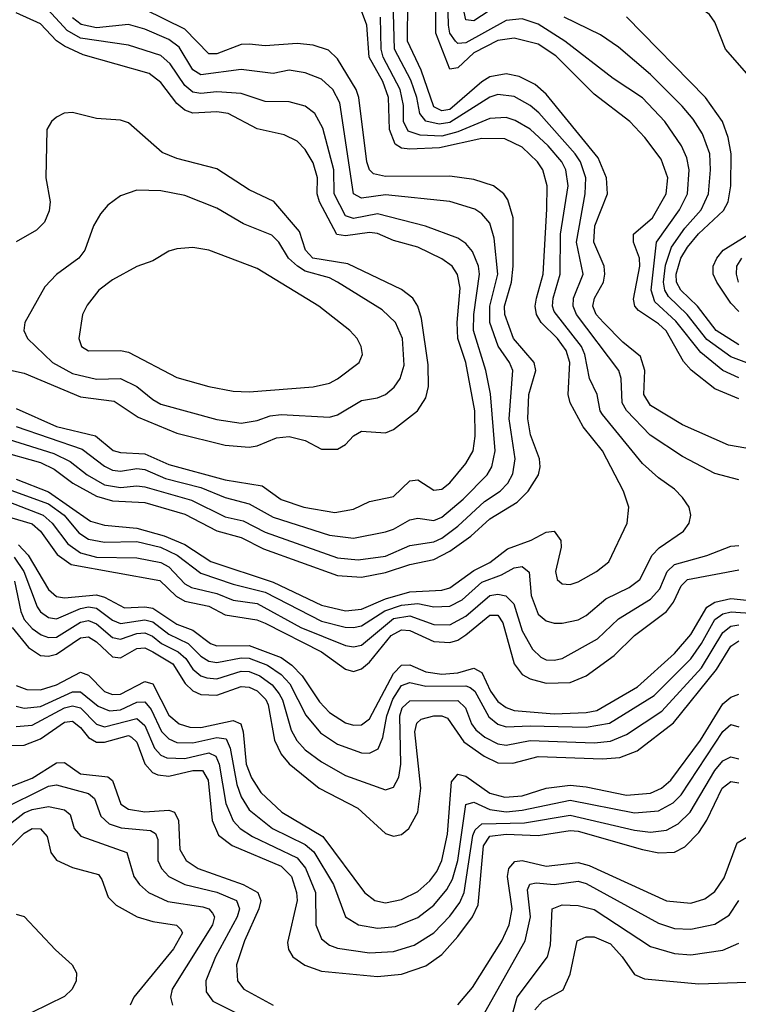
# Model space of a CAD drawing. Header units: inches. Extents: x 1305375 to 1407406, y 744550 to 841633.
# Tile 73 of 256: x 1335679 to 1337469, y 776992 to 779444. Entities that reach past the tile are written whole.
import ezdxf

# ---------------------------------------------------------------- set-up
doc = ezdxf.new("R2010")
doc.units = ezdxf.units.IN
doc.header["$MEASUREMENT"] = 0
doc.layers.add('B3737', color=7, linetype='Continuous')

msp = doc.modelspace()

# ---------------------------------------------------------------- linework, layer by layer
at = {"layer": 'B3737', "color": 5}
for points, elevation in [([(1337489.7, 779309.7), (1337436.7, 779370), (1337410, 779437.2), (1337396.6, 779456.6), (1337209, 779589), (1337130, 779618.5), (1337052, 779632), (1337010, 779631.7), (1336930, 779612.8), (1336910, 779613), (1336901, 779630), (1336901.9, 779650), (1336917, 779723), (1336951.4, 779830), (1336961.7, 779910), (1336956.2, 779936.2), (1336941.3, 779961.3), (1336909.3, 779989.3), (1336891.2, 780000)], 1480), ([(1337470, 778551.9), (1337430, 778569.9), (1337375.1, 778615.1), (1337313.4, 778693.4), (1337261.1, 778741.1), (1337251.7, 778770), (1337265.1, 778890), (1337321.8, 778970), (1337341.9, 779010), (1337345.9, 779070), (1337340.1, 779100.1), (1337327.1, 779130), (1337286, 779190), (1337230, 779249.1), (1337157.1, 779297.1), (1337036.7, 779390), (1336970, 779432.5), (1336930, 779445.6), (1336890, 779442.1), (1336790, 779386.5), (1336770, 779384.7), (1336763.8, 779390), (1336750, 779409.9), (1336746.4, 779430), (1336742.7, 779590)], 1560), ([(1337470, 778298), (1337410, 778313.4), (1337330, 778356.4), (1337249.3, 778409.3), (1337190.2, 778470.2), (1337179.5, 778490), (1337176.9, 778550), (1337171.1, 778570), (1337065.6, 778710), (1337057.4, 778730), (1337058.4, 778750), (1337081.8, 778810), (1337065.3, 778890), (1337086.8, 779010), (1337088.6, 779050), (1337075.3, 779090), (1337062, 779110), (1336971.7, 779211.7), (1336950, 779230.2), (1336910, 779252.3), (1336870, 779257.5), (1336850, 779251), (1336750, 779187.5), (1336723.6, 779183.6), (1336690, 779190.8), (1336675, 779210), (1336667.7, 779250), (1336653.1, 779293.1), (1336612.3, 779370), (1336609, 779489)], 1640), ([(1337550, 778365.6), (1337443.9, 778383.9), (1337330, 778434.9), (1337250, 778483), (1337233.6, 778510), (1337235.8, 778570), (1337224.9, 778604.9), (1337180.9, 778640.9), (1337132.6, 778690), (1337114.9, 778710), (1337106.6, 778730), (1337110.5, 778750), (1337133, 778790), (1337136.2, 778810), (1337134.8, 778830), (1337108.4, 778890), (1337111.3, 778930), (1337142.7, 779010), (1337140.1, 779050), (1337119.7, 779099.7), (1336990, 779258.1), (1336962.3, 779282.3), (1336922.6, 779302.6), (1336890, 779308.8), (1336850, 779301.1), (1336830, 779289.2), (1336750, 779220.4), (1336730, 779216.8), (1336710, 779226.8), (1336678.4, 779318.4), (1336644.6, 779390), (1336645.5, 779490)], 1620), ([(1337470, 778499.8), (1337410, 778524.4), (1337350.8, 778570.8), (1337332.3, 778592.3), (1337288.8, 778668.8), (1337270, 778686.7), (1337219.9, 778719.9), (1337210.9, 778730), (1337207.4, 778747.4), (1337223.2, 778830), (1337222.3, 778850), (1337207.4, 778890), (1337207.3, 778910), (1337254.9, 778950), (1337288.7, 779010), (1337293.2, 779050), (1337276.1, 779096.1), (1337236.1, 779150), (1337198.6, 779190), (1337110, 779257.9), (1337013.9, 779353.9), (1336970, 779382.7), (1336910, 779397.6), (1336870, 779391.6), (1336810, 779361.4), (1336770, 779324.1), (1336750, 779320.6), (1336714.8, 779410), (1336715, 779490)], 1580), ([(1336870, 779479.5), (1336810, 779440.8), (1336790, 779443.4), (1336781.2, 779481.2)], 1540), ([(1335630, 778369.5), (1335730, 778340.8), (1335764.3, 778324.3), (1335811.2, 778290), (1335870, 778257), (1335910, 778246), (1335990, 778241.3), (1336090, 778212.1), (1336170, 778170.7), (1336230, 778154.3), (1336286.2, 778126.2), (1336470, 778059.8), (1336530, 778055.6), (1336590, 778067.4), (1336650, 778087.4), (1336710, 778099.5), (1336750, 778119.9), (1336802.2, 778157.8), (1336850, 778200.5), (1336917.9, 778242.1), (1336945.4, 778270), (1336970.8, 778310), (1336975.4, 778330), (1336973.3, 778350), (1336950.8, 778410), (1336944, 778450), (1336947, 778510), (1336964, 778570), (1336960.5, 778590), (1336909, 778650), (1336886.8, 778710), (1336886.5, 778730), (1336903.4, 778790), (1336908.1, 778830), (1336907.7, 778950), (1336894.8, 778994.8), (1336884.7, 779010), (1336858.7, 779030), (1336810, 779046.1), (1336750, 779053.7), (1336590, 779052.9), (1336560.3, 779060.3), (1336549.8, 779069.8), (1336543, 779090), (1336523.1, 779250), (1336516.9, 779270), (1336470, 779346), (1336448, 779368), (1336410, 779380.1), (1336370, 779384.5), (1336290, 779378.8), (1336250, 779382.5), (1336230, 779381.6), (1336170, 779359), (1336150, 779358.5), (1336090, 779420.2), (1335990, 779469.5)], 1720), ([(1335670, 778430.7), (1335834.6, 778374.6), (1335890, 778331.6), (1335910, 778322), (1335930, 778319.5), (1335970, 778326.3), (1335990, 778323.3), (1336041.6, 778301.6), (1336130, 778278.6), (1336190, 778253.7), (1336250, 778238.3), (1336310, 778204.8), (1336450, 778160.2), (1336510, 778152.6), (1336590, 778168.2), (1336610, 778174.7), (1336650, 778198.2), (1336670, 778202.2), (1336710, 778196.4), (1336730, 778204.8), (1336783.3, 778250), (1336842.8, 778310), (1336854.9, 778330), (1336862.9, 778370), (1336851.7, 778511.7), (1336840.1, 778570), (1336809.3, 778670), (1336809.7, 778709.7), (1336823.6, 778810), (1336821.6, 778830), (1336806.7, 778866.7), (1336790, 778886.7), (1336770, 778899.9), (1336689.7, 778929.7), (1336570, 778960.2), (1336510, 778948.4), (1336490, 778955.7), (1336462.3, 779010), (1336461.4, 779070), (1336433.7, 779173.7), (1336413.8, 779210), (1336390, 779228.4), (1336350, 779239.1), (1336290, 779239.8), (1336230, 779259.6), (1336170, 779263.7), (1336130, 779259.6), (1336110, 779263.5), (1336090, 779279.8), (1336053.6, 779333.6), (1336030, 779354.4), (1335950, 779380.2), (1335830, 779397.3), (1335797, 779417), (1335748.8, 779468.8)], 1760), ([(1335670, 778299.7), (1335750, 778268.3), (1335855.3, 778195.3), (1335890, 778185.1), (1335970, 778177.6), (1336038.4, 778158.4), (1336090, 778136.8), (1336154.4, 778094.4), (1336310, 778043.4), (1336430, 777986), (1336490, 777971.3), (1336530, 777976), (1336590, 778002), (1336650, 778018.9), (1336730, 778022.8), (1336750, 778029.1), (1336810, 778072.1), (1336850, 778091.8), (1336893.8, 778126.2), (1336952.7, 778147.3), (1336990, 778167.5), (1337010, 778170.4), (1337026.8, 778146.8), (1337027.1, 778130), (1337013, 778070), (1337017.8, 778050), (1337030, 778038.7), (1337050, 778037.2), (1337070, 778044.2), (1337115.8, 778070), (1337146.5, 778093.5), (1337192.2, 778190), (1337196.1, 778230), (1337183, 778270), (1337130, 778369.9), (1337082.4, 778430), (1337049.6, 778490), (1337044.8, 778510), (1337049.3, 778590), (1337039.8, 778619.8), (1337018.4, 778650), (1336977.4, 778690), (1336966.2, 778710), (1336963, 778730), (1336966.1, 778750), (1336982.6, 778810), (1336991.6, 778971.7), (1336992.6, 779030), (1336982, 779070), (1336968.8, 779090), (1336930, 779126.5), (1336886.9, 779146.9), (1336830, 779147.9), (1336724.6, 779124.6), (1336650, 779121.3), (1336630, 779124), (1336613.9, 779133.9), (1336599.4, 779170), (1336597.6, 779250), (1336583.2, 779290), (1336548.9, 779350), (1336543.6, 779430), (1336530, 779465.6)], 1680), ([(1335670, 778475.7), (1335770, 778431.1), (1335867.4, 778407.4), (1335911.3, 778371.3), (1335930, 778365.9), (1335990, 778363), (1336050, 778336.5), (1336190, 778298), (1336282.8, 778282.8), (1336330, 778248.9), (1336386.5, 778230), (1336463.3, 778216.7), (1336510, 778224.6), (1336550, 778244.3), (1336610, 778256.2), (1336650, 778295.6), (1336670, 778298.1), (1336710, 778272.4), (1336730, 778274.5), (1336750, 778290.7), (1336790, 778338.6), (1336808.3, 778370), (1336813.2, 778406.8), (1336812.6, 778470), (1336789.6, 778590), (1336770, 778650), (1336768.6, 778690), (1336775.4, 778775.4), (1336769, 778809), (1336756.2, 778830), (1336730, 778848.6), (1336670, 778877.2), (1336610, 778893.9), (1336570, 778911), (1336550, 778914), (1336490, 778905.6), (1336468.8, 778908.8), (1336425.7, 778990), (1336419.9, 779010), (1336420.1, 779050), (1336410, 779087.3), (1336390, 779120.7), (1336370, 779141.2), (1336337.1, 779157.1), (1336270, 779172.3), (1336197.8, 779210), (1336170, 779214), (1336110, 779211.2), (1336090, 779218.2), (1336070, 779234.8), (1336030, 779287.7), (1336001.4, 779310), (1335836.4, 779356.4), (1335790, 779377.6), (1335770, 779391.3), (1335730, 779433.4), (1335670, 779460.6)], 1780), ([(1335610, 778289.1), (1335750, 778238), (1335789.1, 778210), (1335826.3, 778166.3), (1335850, 778150.3), (1335890, 778142.4), (1335970, 778144.2), (1336029.6, 778130), (1336070.5, 778110.5), (1336130, 778065.5), (1336210, 778038.4), (1336290, 778017.8), (1336430, 777945.6), (1336489.2, 777930.8), (1336510, 777929.8), (1336530, 777934.7), (1336587.9, 777972.1), (1336630, 777985.9), (1336670, 777990), (1336710, 777981.3), (1336750, 777983.1), (1336780.5, 777999.5), (1336830, 778043.4), (1336878.7, 778061.3), (1336910, 778079.1), (1336930, 778082.5), (1336947.6, 778067.6), (1336952.7, 778010), (1336970, 777963.4), (1336990, 777947.1), (1337010, 777941.1), (1337030, 777940.7), (1337070, 777949.7), (1337090, 777960.5), (1337138.4, 778001.6), (1337196.5, 778030), (1337223, 778050), (1337253.9, 778110), (1337271.6, 778128.4), (1337332, 778170), (1337346.1, 778190), (1337350.7, 778210), (1337346, 778230), (1337330, 778254), (1337310, 778275), (1337270, 778302.5), (1337230, 778338.8), (1337130, 778460.4), (1337124.3, 778470), (1337116.7, 778510), (1337097.6, 778550), (1337086.6, 778610), (1337078.4, 778630), (1337010, 778717.2), (1337005.5, 778730), (1337007.3, 778750), (1337025, 778810), (1337025.6, 778910), (1337044.6, 779030), (1337038.8, 779070), (1337028.7, 779090), (1336995, 779130), (1336950, 779170.8), (1336913, 779193), (1336890, 779199.8), (1336850, 779197.5), (1336770, 779164.5), (1336730, 779153.9), (1336676.3, 779156.3), (1336646.3, 779166.3), (1336634.9, 779190), (1336634.7, 779230), (1336626.1, 779270), (1336583.9, 779350), (1336578.7, 779370), (1336577.5, 779450)], 1660), ([(1335650, 778399.3), (1335763.9, 778363.9), (1335803.9, 778343.9), (1335846.9, 778310), (1335890, 778285.6), (1335930, 778278.7), (1335970, 778283), (1335990, 778280.2), (1336106.9, 778246.9), (1336190, 778206), (1336235.6, 778195.6), (1336290, 778167.8), (1336470, 778103.8), (1336521.4, 778098.5), (1336590, 778108.1), (1336650, 778134.7), (1336710, 778143.8), (1336730, 778152.9), (1336770, 778182.4), (1336836.4, 778243.6), (1336875.2, 778270), (1336894.9, 778290), (1336907, 778313), (1336913.1, 778350), (1336897.7, 778450), (1336907.4, 778570), (1336899, 778590), (1336870.8, 778630.8), (1336849.7, 778690), (1336849.6, 778730.4), (1336869.3, 778810), (1336860.1, 778900.1), (1336850, 778936.8), (1336830, 778960.4), (1336812.2, 778972.2), (1336750, 778991.1), (1336590, 779007.8), (1336530, 778999.6), (1336510.5, 779010), (1336476.3, 779236.3), (1336458.9, 779270), (1336430, 779295.8), (1336390, 779311.8), (1336350, 779318.2), (1336310, 779309.9), (1336230, 779319.9), (1336130, 779306.5), (1336110, 779319.2), (1336075.5, 779375.5), (1336050, 779394.2), (1335990, 779420.2), (1335950, 779431.7), (1335870, 779423.6), (1335831.5, 779431.5), (1335810, 779448.2)], 1740), ([(1337490, 778589.2), (1337450, 778604.2), (1337390, 778647.5), (1337341.2, 778710), (1337294.5, 778754.5), (1337285.6, 778770), (1337282.4, 778790), (1337287.6, 778832.4), (1337302.4, 778877.6), (1337335.3, 778924.7), (1337375.9, 778970), (1337394.5, 779010), (1337399.4, 779070), (1337397.3, 779110), (1337379.1, 779159.1), (1337356.3, 779196.4), (1337328.7, 779228.7), (1337250, 779307.6), (1337170, 779375.5), (1337125.7, 779405.7), (1337034.8, 779450)], 1540), ([(1337470, 778634.4), (1337413.4, 778670), (1337367.3, 778730), (1337325.4, 778770), (1337314.9, 778790), (1337313.8, 778810), (1337325.7, 778850), (1337342.4, 778877.6), (1337369.7, 778910.3), (1337431.4, 778968.6), (1337443.7, 778990), (1337450.4, 779030), (1337450.7, 779110), (1337443.6, 779150), (1337429, 779190), (1337386.8, 779250), (1337190, 779450.9)], 1520), ([(1335602.3, 778582.3), (1335690, 778563.6), (1335830, 778504.6), (1335913.7, 778493.7), (1335973.9, 778453.9), (1336070, 778414.4), (1336190, 778384.4), (1336250, 778379.4), (1336270, 778382.6), (1336317.9, 778402.1), (1336350, 778406.2), (1336390, 778395.8), (1336430, 778374.6), (1336470, 778374.3), (1336490, 778385.6), (1336510, 778407.3), (1336530, 778419.5), (1336590, 778414.8), (1336610, 778423.4), (1336669.3, 778470), (1336690, 778502.3), (1336697.3, 778530), (1336695.8, 778584.2), (1336679.5, 778699.5), (1336670.2, 778730.2), (1336657.9, 778750), (1336630, 778772.1), (1336495.6, 778835.6), (1336409.2, 778850), (1336390.2, 778870), (1336375.9, 778915.9), (1336311.4, 778991.4), (1336250, 779020.1), (1336170, 779072.2), (1336070, 779097.7), (1336033.1, 779113.1), (1335950, 779186.6), (1335930, 779193.6), (1335870, 779197.6), (1335810, 779212.4), (1335789.3, 779210.7), (1335770, 779201.3), (1335757.6, 779190), (1335746.3, 779170), (1335743.9, 779050), (1335754.3, 778990), (1335752.1, 778967.9), (1335740.1, 778939.9), (1335720.1, 778919.9), (1335669.6, 778890.4)], 1820), ([(1337470, 778717), (1337450, 778738), (1337415.3, 778790), (1337406.1, 778810), (1337406.4, 778830), (1337415.2, 778850), (1337431.2, 778870), (1337510, 778919.1)], 1480), ([(1337469.1, 778790), (1337463.9, 778810), (1337464.9, 778830), (1337477.5, 778850)], 1460), ([(1335610, 778258.8), (1335737, 778210), (1335759.6, 778190), (1335798.4, 778138.4), (1335830, 778116.1), (1335870, 778105.7), (1335970, 778103.8), (1336030, 778092.1), (1336050, 778081), (1336090, 778039.2), (1336106.4, 778030), (1336170, 778014.5), (1336210, 777998.4), (1336270.1, 777990), (1336379, 777930), (1336490, 777885.6), (1336510, 777881.9), (1336530, 777886.5), (1336610, 777952.5), (1336650, 777959.2), (1336710, 777937.6), (1336750, 777937.2), (1336790, 777958.1), (1336850, 778010.3), (1336870, 778013.6), (1336889.4, 778009.4), (1336909.5, 777989.5), (1336930, 777922.1), (1336956.2, 777876.2), (1336976.4, 777856.4), (1336990, 777849.7), (1337010, 777848.6), (1337030, 777852.9), (1337117.7, 777902.3), (1337170, 777951.6), (1337250, 778000.4), (1337273.4, 778026.6), (1337291.8, 778070), (1337310, 778087.4), (1337390.6, 778109.4), (1337450, 778132.7), (1337470, 778134.1)], 1640), ([(1335584.7, 778224.7), (1335710, 778188.6), (1335730.1, 778170.1), (1335772.3, 778112.3), (1335806.8, 778086.8), (1336027.3, 778047.3), (1336068, 778008), (1336090, 777996.1), (1336150, 777983), (1336190, 777961.4), (1336269.4, 777949.4), (1336290, 777941.2), (1336430.1, 777870), (1336490, 777826.1), (1336510, 777820.6), (1336530, 777827.1), (1336550, 777844), (1336603.9, 777910), (1336630, 777924.7), (1336650, 777922.9), (1336710, 777895.5), (1336750, 777892.5), (1336770, 777898.3), (1336790, 777911.7), (1336850, 777961.3), (1336870, 777961.1), (1336882.2, 777942.2), (1336910, 777839.4), (1336930, 777813.3), (1336950, 777802.5), (1336990, 777791.3), (1337050, 777793.3), (1337089.4, 777810), (1337159.7, 777860.3), (1337210, 777910.4), (1337289.6, 777970), (1337307, 777993), (1337325.9, 778034.1), (1337342, 778050), (1337470, 778073.8)], 1620), ([(1335676, 778136), (1335699.9, 778110), (1335750, 778025), (1335770, 778007.8), (1335790, 778003.7), (1335870, 778011.5), (1335890, 778005.9), (1335939.5, 777979.5), (1335990, 777981.8), (1336010, 777978.2), (1336070, 777938.7), (1336110, 777923.2), (1336153.6, 777890), (1336170, 777884.2), (1336250, 777885.3), (1336330, 777855.3), (1336356.5, 777836.5), (1336382, 777810), (1336425.2, 777745.2), (1336450, 777718.9), (1336490, 777692.9), (1336510, 777687.3), (1336530, 777688), (1336550, 777702.5), (1336610, 777815.7), (1336630, 777836.5), (1336650, 777837.4), (1336690, 777819.4), (1336730, 777814.1), (1336770, 777817.5), (1336810, 777828.8), (1336830, 777818.1), (1336851.3, 777771.3), (1336870, 777746.3), (1336890, 777730.8), (1336910, 777723.9), (1337010, 777714.9), (1337090, 777718.4), (1337116.1, 777723.9), (1337217.6, 777782.4), (1337310, 777865.6), (1337350, 777913.1), (1337390, 777980.7), (1337410, 777993), (1337450, 778002.5), (1337530, 777994.5)], 1580), ([(1335665.2, 778105.2), (1335688.5, 778070), (1335721.7, 777981.7), (1335730, 777969.1), (1335750, 777955.3), (1335770, 777951.8), (1335830, 777977.3), (1335850, 777981.4), (1335870, 777978.6), (1335910, 777948.1), (1335930, 777940), (1335990, 777949.4), (1336010, 777944.7), (1336050, 777914), (1336098.5, 777890), (1336130, 777858.7), (1336150, 777846.3), (1336170, 777843.3), (1336230, 777855), (1336250, 777853.8), (1336296.1, 777836.1), (1336330, 777813.5), (1336351.4, 777790), (1336391.5, 777711.5), (1336427.9, 777667.9), (1336470, 777639.6), (1336530, 777618.1), (1336550, 777616.9), (1336571.8, 777628.2), (1336583.4, 777656.6), (1336593.4, 777710), (1336607.9, 777752.1), (1336630, 777785.6), (1336650, 777793.2), (1336690, 777783.8), (1336790, 777785.3), (1336800.7, 777780.7), (1336812, 777772), (1336847.5, 777707.5), (1336869.7, 777689.7), (1336890, 777682.9), (1336950, 777685.7), (1337090, 777681.7), (1337147.8, 777692.2), (1337259.1, 777760.9), (1337350, 777852.1), (1337376.8, 777890), (1337410.1, 777949.9), (1337430, 777964), (1337450.5, 777969.6), (1337510, 777964.9)], 1560), ([(1335665.6, 778045.6), (1335681.3, 777970), (1335690, 777950.5), (1335710, 777927.9), (1335731.9, 777911.9), (1335750, 777904.9), (1335770, 777906.3), (1335830, 777943.3), (1335850, 777947.7), (1335870, 777939), (1335910, 777905), (1335930, 777901.5), (1335970, 777915.2), (1335990, 777917), (1336009, 777909), (1336032, 777890), (1336073.6, 777870), (1336092.6, 777852.6), (1336110, 777826.3), (1336130, 777810), (1336144.7, 777804.7), (1336170, 777802.4), (1336230, 777821.7), (1336250, 777820.6), (1336276.4, 777810), (1336307.4, 777787.4), (1336325.1, 777765.1), (1336333.4, 777750), (1336354.5, 777674.5), (1336369.1, 777649.1), (1336390, 777625.9), (1336430, 777595.9), (1336490, 777561.7), (1336590, 777526.1), (1336610, 777532.4), (1336622.7, 777557.3), (1336627.8, 777590), (1336625.5, 777710), (1336631.3, 777730), (1336650, 777747.9), (1336770, 777748.3), (1336789, 777730), (1336804.3, 777690), (1336815.2, 777675.2), (1336837.3, 777657.3), (1336870, 777640.2), (1336890, 777637.3), (1336950, 777649), (1337110, 777643.1), (1337150, 777647.4), (1337190, 777663.9), (1337278.4, 777721.6), (1337376.6, 777830), (1337430, 777917.9), (1337450, 777933.3), (1337470, 777936.9)], 1540), ([(1335659.6, 777930), (1335700.8, 777880.8), (1335730, 777860.6), (1335750, 777858.5), (1335770, 777863.8), (1335830, 777904.6), (1335850, 777906.9), (1335870, 777894.4), (1335910, 777857), (1335930, 777854.4), (1335970, 777877.5), (1335990, 777879.2), (1336010, 777869.5), (1336059.7, 777839.7), (1336090.6, 777790.6), (1336110, 777772.6), (1336130, 777763), (1336170, 777761.7), (1336230, 777783.4), (1336250, 777782), (1336270, 777772.2), (1336291.3, 777751.3), (1336297.8, 777737.8), (1336313.7, 777650), (1336330, 777614.9), (1336350, 777590.8), (1336424.7, 777530), (1336520.7, 777480.7), (1336590, 777417), (1336610, 777410.6), (1336630, 777415.1), (1336648.1, 777430), (1336670.2, 777470), (1336677.6, 777530), (1336663, 777670), (1336667.7, 777692.3), (1336678.3, 777701.7), (1336710, 777710.5), (1336730.4, 777710.4), (1336744.5, 777704.5), (1336785.2, 777645.2), (1336835.9, 777610), (1336870, 777593.1), (1336907.4, 777592.6), (1336970, 777608.9), (1337130, 777603), (1337173.2, 777606.8), (1337216.6, 777623.4), (1337307.5, 777692.5), (1337414, 777826), (1337450, 777883.9), (1337470, 777896.9)], 1520), ([(1335670, 777785.9), (1335696.1, 777776.1), (1335730, 777775), (1335770, 777787.1), (1335830, 777819.3), (1335850, 777811.7), (1335890, 777771), (1335910, 777763.1), (1335930, 777764.3), (1335990, 777795.7), (1336010, 777790), (1336050, 777712.3), (1336075.7, 777690), (1336102.1, 777682.1), (1336130, 777681.4), (1336210, 777699), (1336229.2, 777690), (1336235.1, 777670), (1336243, 777590), (1336255.9, 777555.9), (1336279, 777519), (1336331.8, 777470), (1336434.1, 777410), (1336537.1, 777270), (1336563.5, 777250), (1336590, 777244.4), (1336630, 777252.8), (1336670, 777272.8), (1336700.5, 777299.5), (1336717.5, 777322.5), (1336730.2, 777350), (1336744.2, 777415.8), (1336754.2, 777545.8), (1336770, 777564.7), (1336790, 777560.1), (1336850, 777517.3), (1336887.4, 777507.4), (1336930, 777510.8), (1336990, 777530), (1337050, 777537.5), (1337090, 777533.4), (1337190, 777512.5), (1337250, 777517.6), (1337277.3, 777530), (1337300.4, 777550), (1337374.3, 777650), (1337430, 777740.4), (1337450, 777757), (1337470, 777764)], 1480), ([(1335670, 777734.5), (1335690, 777729.6), (1335730, 777733.9), (1335810, 777769.9), (1335830, 777770.3), (1335874.4, 777734.4), (1335902.7, 777722.7), (1335930, 777725.5), (1335970, 777744.5), (1335990, 777745.2), (1336006.2, 777726.2), (1336031.6, 777671.6), (1336050, 777653), (1336070, 777643.8), (1336110, 777643.1), (1336170, 777655.9), (1336192.7, 777652.7), (1336202.8, 777630), (1336219.1, 777539.1), (1336230, 777508.6), (1336250, 777476.1), (1336308.4, 777430), (1336389.5, 777389.5), (1336411.3, 777371.3), (1336459.9, 777290), (1336490, 777209.6), (1336522.4, 777190), (1336570, 777181.3), (1336614.3, 777185.7), (1336670, 777207.8), (1336710, 777239), (1336742.6, 777277.4), (1336756.6, 777303.4), (1336770, 777350), (1336790.3, 777489.7), (1336810, 777495.5), (1336850, 777476.9), (1336890, 777471.4), (1336930, 777475.5), (1337050, 777500.3), (1337210, 777468.6), (1337270, 777473.6), (1337306.6, 777493.4), (1337326.5, 777513.5), (1337430, 777670.9), (1337450, 777688.9), (1337470, 777682.7)], 1460), ([(1335670, 777684), (1335710, 777686.6), (1335790, 777729.9), (1335810, 777735.4), (1335830, 777729.8), (1335870, 777689.8), (1335890, 777683), (1335970, 777703.3), (1335990, 777685.9), (1336014.5, 777630), (1336030, 777612.7), (1336045.3, 777605.3), (1336090, 777603.8), (1336150, 777617.7), (1336167.5, 777610), (1336175.4, 777590), (1336191.7, 777491.7), (1336210, 777448.5), (1336227.8, 777430), (1336258.1, 777410), (1336370, 777357), (1336390.9, 777330.9), (1336415.8, 777270), (1336416.6, 777190), (1336430, 777155), (1336450, 777139.4), (1336470, 777131.9), (1336550, 777120.1), (1336610, 777123.2), (1336660.8, 777139.2), (1336710, 777169.7), (1336750, 777211.5), (1336774.8, 777245.2), (1336786, 777270), (1336807.7, 777412.3), (1336813.4, 777426.6), (1336830, 777441.3), (1336936, 777444), (1337050, 777463.3), (1337210, 777425.7), (1337250, 777420.9), (1337290, 777425.5), (1337318.7, 777441.3), (1337349, 777470), (1337410, 777573.9), (1337430, 777597.8), (1337450, 777607.8), (1337470, 777603)], 1440), ([(1335656.3, 777636.3), (1335690, 777636.9), (1335730, 777652.8), (1335790, 777694.5), (1335810, 777696.6), (1335830, 777680.9), (1335850, 777656.1), (1335870, 777644.8), (1335890, 777644.7), (1335950, 777661.3), (1335957.5, 777657.5), (1335970, 777645), (1335990.4, 777590.4), (1336009.4, 777569.4), (1336023.1, 777563.1), (1336050, 777560.2), (1336110, 777574.5), (1336133.9, 777573.9), (1336147.8, 777550), (1336157.8, 777450), (1336173.4, 777413.4), (1336207.7, 777387.7), (1336330, 777335.8), (1336355.6, 777310), (1336368.3, 777270), (1336369.4, 777250), (1336345.8, 777145.8), (1336348, 777128), (1336359.3, 777110), (1336389, 777089), (1336430, 777074.1), (1336570, 777061.1), (1336630, 777067), (1336690, 777087.7), (1336730, 777115.9), (1336770, 777160.8), (1336806.7, 777210), (1336820.6, 777239.4), (1336833.6, 777386.4), (1336849.5, 777410.5), (1336890, 777415.9), (1336970, 777411.9), (1337050, 777424.7), (1337070, 777423.4), (1337230, 777377.8), (1337270.5, 777369.4), (1337310, 777370.4), (1337335.6, 777384.4), (1337370, 777419.9), (1337390, 777450.1), (1337428.2, 777530), (1337450, 777546.5), (1337470, 777543)], 1420), ([(1335650, 777531.4), (1335710, 777555), (1335770, 777593.2), (1335790, 777593.9), (1335830, 777565.5), (1335898.4, 777558.4), (1335910, 777549.4), (1335930.5, 777490.5), (1335950, 777477.9), (1335990, 777471.1), (1336050, 777475), (1336063.9, 777470), (1336074.2, 777450), (1336077.1, 777377.1), (1336092.9, 777350), (1336123.3, 777330), (1336235.4, 777290), (1336272.2, 777270), (1336278.9, 777250), (1336274.4, 777230), (1336238.2, 777150), (1336218.3, 777090), (1336221.4, 777050), (1336237.3, 777030), (1336310, 776990)], 1380), ([(1335630, 777475.1), (1335750, 777535.2), (1335770, 777538.5), (1335850, 777517), (1335864.8, 777504.8), (1335880.6, 777460.6), (1335901.6, 777441.6), (1335931.7, 777431.7), (1336004.6, 777424.6), (1336017, 777417), (1336022.4, 777402.3), (1336022.9, 777350), (1336031.6, 777330), (1336050.1, 777310), (1336090, 777290), (1336170, 777271.3), (1336218.4, 777250), (1336225.8, 777230), (1336220.2, 777210), (1336166.6, 777110), (1336142.1, 777050), (1336142.9, 777022.9), (1336159.6, 776999.6), (1336310, 776924.9)], 1360), ([(1335630, 777422.5), (1335690, 777468.3), (1335710, 777477.4), (1335750, 777484.4), (1335790, 777475.8), (1335804.6, 777464.6), (1335814.6, 777430), (1335830.9, 777410.9), (1335945.3, 777370), (1335962.9, 777310), (1335976.8, 777290), (1335999.3, 777270), (1336047.6, 777247.6), (1336134.9, 777234.9), (1336150.1, 777230), (1336159.2, 777219.2), (1336164.1, 777210), (1336158.6, 777190), (1336058.3, 777030), (1336054.2, 777010), (1336059.3, 776990)], 1340), ([(1335630, 777358.8), (1335690, 777417.9), (1335710, 777429.3), (1335730, 777428.7), (1335747, 777410), (1335756.1, 777370), (1335770, 777350.8), (1335810, 777332.9), (1335874.8, 777314.8), (1335883.1, 777303.1), (1335899, 777259), (1335918.7, 777238.7), (1335971.1, 777210), (1336010, 777198), (1336069.2, 777189.2), (1336079.4, 777179.4), (1336083.8, 777170), (1336061.9, 777130), (1335963, 777010), (1335953.9, 776990)], 1320), ([(1336770, 776990.6), (1336806.3, 777033.7), (1336879.2, 777150), (1336898, 777190), (1336905.3, 777230), (1336893.7, 777310), (1336897.1, 777330), (1336912.1, 777347.9), (1336930, 777349.8), (1336990, 777335.6), (1337070, 777345.4), (1337097.4, 777337.4), (1337290, 777249.4), (1337350, 777244), (1337385.3, 777254.7), (1337410, 777272.6), (1337433.3, 777306.7), (1337466.2, 777393.8), (1337490, 777407.7)], 1380), ([(1336830, 776958.2), (1336937.4, 777150), (1336950.7, 777210), (1336943.2, 777276.8), (1336949, 777291), (1336965.4, 777294.6), (1337010, 777290.5), (1337070, 777298.6), (1337090, 777293.1), (1337270, 777193.9), (1337310, 777181), (1337350, 777178.8), (1337410, 777191.5), (1337446.1, 777213.9), (1337469.7, 777250.3)], 1360), ([(1336890, 776909.5), (1336917.6, 777010), (1336993.6, 777110), (1337001, 777139), (1337005, 777230), (1337030, 777239.9), (1337070, 777237.7), (1337110, 777228.2), (1337250, 777136), (1337310, 777118.2), (1337350, 777115.5), (1337430, 777127), (1337470, 777144)], 1340), ([(1335670, 777216.3), (1335690, 777210.7), (1335767.4, 777127.4), (1335809.3, 777090), (1335820.2, 777070), (1335819.2, 777050), (1335808.9, 777030), (1335790, 777011.6), (1335708.6, 776971.4)], 1280), ([(1336961.9, 776978.1), (1336980.6, 776999.4), (1337032, 777028), (1337050, 777066.9), (1337067, 777150), (1337090, 777159.6), (1337110, 777159.7), (1337150, 777142.5), (1337179.6, 777110), (1337210, 777065.9), (1337235.2, 777055.2), (1337370, 777043.3), (1337490, 777046.8)], 1320)]:
    msp.add_lwpolyline(points, dxfattribs=dict(at, elevation=elevation))
for points, elevation in [([(1335970, 779019.4), (1335930, 779004.8), (1335898.4, 778981.6), (1335880.1, 778959.9), (1335862.3, 778930), (1335840.7, 778870), (1335826, 778850), (1335770.5, 778809.5), (1335741.6, 778778.4), (1335691, 778690), (1335689.2, 778670), (1335698, 778650), (1335760.4, 778590), (1335810, 778563), (1335870, 778548.9), (1335930, 778550.1), (1335970.5, 778530.5), (1336010, 778497.6), (1336030, 778486.7), (1336170, 778447.8), (1336230, 778439.2), (1336270, 778446), (1336302.9, 778457.1), (1336330, 778460.2), (1336450, 778453.7), (1336470, 778460.1), (1336530, 778495.1), (1336570, 778501.9), (1336590, 778510.1), (1336611.1, 778528.9), (1336626.1, 778550), (1336636.2, 778583.8), (1336632.4, 778650), (1336614.8, 778690), (1336581.1, 778721.1), (1336470, 778790.3), (1336450, 778800.5), (1336390, 778817.7), (1336370.3, 778830), (1336348.2, 778850), (1336323.8, 778890), (1336306.9, 778906.9), (1336235.7, 778935.7), (1336170, 778974.8), (1336090, 779006.2), (1336030, 779017.9)], 1840), ([(1336110, 778876.2), (1336070, 778873.2), (1336050, 778867.7), (1336010, 778843.1), (1335970, 778828.9), (1335910, 778796.1), (1335875.5, 778770), (1335846.8, 778733.1), (1335835.1, 778710), (1335826.3, 778650), (1335832.2, 778630), (1335850, 778619.2), (1335930, 778620.1), (1335950, 778615.6), (1336070, 778552.7), (1336149.9, 778530.1), (1336210, 778518.6), (1336250, 778516.9), (1336410, 778529.1), (1336450, 778538.4), (1336470, 778549), (1336524.5, 778590), (1336532.2, 778610), (1336529, 778630), (1336519, 778650), (1336501.2, 778670), (1336424.1, 778730), (1336270, 778823.8), (1336150, 778869.9)], 1860)]:
    msp.add_lwpolyline(points, close=True, dxfattribs=dict(at, elevation=elevation))

doc.saveas('drawing.dxf')
